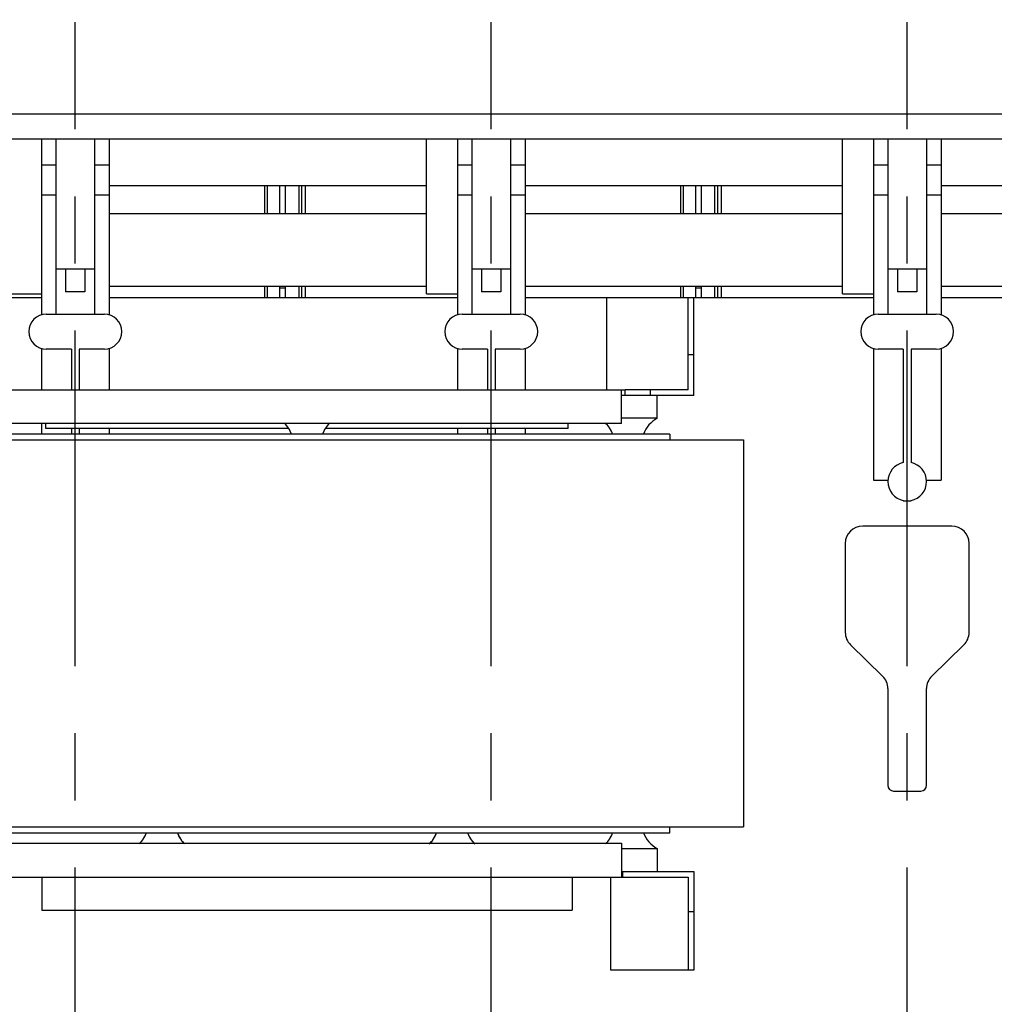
# Model space of a CAD drawing. Header units: millimetres. Extents: x 0 to 841, y 0 to 594.
# Tile 47 of 63: x 377 to 427, y 414 to 465. Entities that reach past the tile are written whole.
import ezdxf
from ezdxf.enums import TextEntityAlignment as Align

# ---------------------------------------------------------------- set-up
doc = ezdxf.new("R2010")
doc.units = ezdxf.units.MM
doc.header["$LTSCALE"] = 46.255
doc.linetypes.add('CENTER', pattern=[0.6, 0.375, -0.075, 0.075, -0.075])
doc.layers.get('0').update_dxf_attribs({"linetype": 'CONTINUOUS'})
for name, color, linetype in [('25007_060000_TLKGS_KGS_V_ABL8', 7, 'CONTINUOUS'), ('25007_061000_TLKGS_KGS_V_ABL24', 7, 'CONTINUOUS'), ('25007_884500_27_SIMPLE1_T1_X_PBL96', 7, 'CONTINUOUS'), ('25007_884500_27_SIMPLE1_T2_X_PBL97', 7, 'CONTINUOUS'), ('25007_884500_27_SIMPLE1_T3_X_PBL84', 7, 'CONTINUOUS'), ('25007_884500_27_SIMPLE1_X_ABL83', 7, 'CONTINUOUS'), ('25087_000000_IMO-2_SKL_PBL100', 7, 'CONTINUOUS'), ('25087_000000_TLKGS_MARKETING_ABL3', 7, 'CONTINUOUS'), ('25087_030000_TLKGS_V_ABL4', 7, 'CONTINUOUS'), ('25087_100000_TLKGS_V_ABL29', 7, 'CONTINUOUS'), ('25087_111000_21_SIMPLE1_A_ABL72', 7, 'CONTINUOUS'), ('25087_111000_21_SIMPLE1_T1_A_PBL73', 7, 'CONTINUOUS'), ('25087_111000_21_SIMPLE1_T2_A_PBL101', 7, 'CONTINUOUS'), ('25087_111000_21_SIMPLE1_T2_A_PBL108', 7, 'CONTINUOUS'), ('25087_111000_21_SIMPLE1_T2_A_PBL88', 7, 'CONTINUOUS'), ('25087_171000_21_SIMPLE1_A_ABL111', 7, 'CONTINUOUS'), ('25087_171000_21_SIMPLE1_T1_A_PBL112', 7, 'CONTINUOUS'), ('25087_700000_TLKGS_V_ABL5', 7, 'CONTINUOUS'), ('25087_727000_27_SIMPLE1_B_ABL6', 7, 'CONTINUOUS'), ('25087_727000_27_SIMPLE1_T1_B_PBL7', 7, 'CONTINUOUS'), ('25087_727200_01_SIMPLE1_T1_X_PBL99', 7, 'CONTINUOUS'), ('25087_727200_01_SIMPLE1_X_ABL98', 7, 'CONTINUOUS'), ('25087_800000_TLKGS_V_ABL85', 7, 'CONTINUOUS'), ('25087_832000_02_SIMPLE1_B_ABL86', 7, 'CONTINUOUS'), ('25087_832000_02_SIMPLE1_T1_B_PBL87', 7, 'CONTINUOUS'), ('new_view_1_VBL0', 7, 'CONTINUOUS')]:
    doc.layers.add(name, color=color, linetype=linetype)
doc.styles.get("Standard").update_dxf_attribs({"font": 'txt', "width": 0.6})
doc.dimstyles.new('DIMSTYLE_1', dxfattribs={"dimtxt": 3.5, "dimasz": 3.5, "dimexe": 1.8, "dimexo": 0, "dimgap": 0.875, "dimtad": 1, "dimlfac": 20, "dimdsep": 46, "dimtxsty": 'Standard', "dimblk": '_FILLED', "dimblk1": '_FILLED', "dimblk2": '_FILLED', "dimcen": 0.09, "dimadec": 0, "dimazin": 0, "dimtp": 2, "dimtm": 2, "dimtfac": 1, "dimtofl": 0, "dimtmove": 0, "dimatfit": 3, "dimldrblk": '_FILLED', "dimfxl": 1, "dimtolj": 1, "dimarcsym": 0})

# ---------------------------------------------------------------- blocks, each defined once
blk = doc.blocks.new('_FILLED')
at = {"color": 0, "linetype": 'ByBlock'}
blk.add_solid([(0, 0), (-1, 0.167), (-1, -0.167)], dxfattribs=at)
blk = doc.blocks.new('*D6')
at = {"color": 2, "linetype": 'Continuous'}
for p, q in [((294.9, 531.15), (294.9, 542.942)), ((530, 465), (530, 542.942)), ((294.9, 541.142), (412.45, 541.142)), ((530, 541.142), (412.45, 541.142))]:
    blk.add_line(p, q, dxfattribs=at)
at = {"color": 2, "linetype": 'Continuous', "xscale": 3.5, "yscale": 3.5, "zscale": 3.5, "rotation": 180}
blk.add_blockref('_FILLED', (294.9, 541.142), dxfattribs=at)
at = {"color": 2, "linetype": 'Continuous', "xscale": 3.5, "yscale": 3.5, "zscale": 3.5}
blk.add_blockref('_FILLED', (530, 541.142), dxfattribs=at)
at = {"color": 2, "linetype": 'Continuous', "width": 0.690476}
blk.add_text('4702', height=3.5, dxfattribs=at).set_placement((412.45, 542.017), align=Align.CENTER)
blk = doc.blocks.new('25087_727000_27_SIMPLE1_T1_B_PBL7', base_point=(420.218, 490.216))
at = {"layer": '25087_727000_27_SIMPLE1_T1_B_PBL7', "color": 7, "linetype": 'Continuous'}
for p, q in [((544.6, 460.25), (367.432, 460.25)), ((544.6, 458.95), (367.432, 458.95))]:
    blk.add_line(p, q, dxfattribs=at)
blk = doc.blocks.new('25087_727000_27_SIMPLE1_B_ABL6', base_point=(420.218, 490.216))
at = {"layer": '25087_727000_27_SIMPLE1_T1_B_PBL7'}
blk.add_blockref('25087_727000_27_SIMPLE1_T1_B_PBL7', (420.218, 490.216), dxfattribs=at)
blk = doc.blocks.new('25087_727200_01_SIMPLE1_T1_X_PBL99', base_point=(454.75, 449.6))
at = {"layer": '25087_727200_01_SIMPLE1_T1_X_PBL99', "color": 7, "linetype": 'Continuous'}
for p, q in [((377.75, 458.95), (377.75, 449.865)), ((378.5, 458.95), (378.5, 449.9)), ((380.5, 458.95), (380.5, 449.9)), ((381.25, 458.95), (381.25, 449.865)), ((399.25, 458.95), (399.25, 449.865)), ((400, 458.95), (400, 449.9)), ((402, 458.95), (402, 449.9)), ((402.75, 458.95), (402.75, 449.865)), ((420.75, 458.95), (420.75, 449.865)), ((421.5, 458.95), (421.5, 449.9)), ((423.5, 458.95), (423.5, 449.9)), ((424.25, 458.95), (424.25, 449.865)), ((377.75, 457.63), (378.5, 457.63)), ((380.5, 457.63), (381.25, 457.63)), ((399.25, 457.63), (400, 457.63)), ((402, 457.63), (402.75, 457.63)), ((420.75, 457.63), (421.5, 457.63)), ((423.5, 457.63), (424.25, 457.63)), ((377.75, 456.08), (378.5, 456.08)), ((380.5, 456.08), (381.25, 456.08)), ((399.25, 456.08), (400, 456.08)), ((402, 456.08), (402.75, 456.08)), ((420.75, 456.08), (421.5, 456.08)), ((423.5, 456.08), (424.25, 456.08)), ((378.5, 452.25), (380.5, 452.25)), ((379, 452.25), (379, 451.05)), ((380, 452.25), (380, 451.05)), ((400, 452.25), (402, 452.25)), ((400.5, 452.25), (400.5, 451.05)), ((401.5, 452.25), (401.5, 451.05)), ((421.5, 452.25), (423.5, 452.25)), ((422, 452.25), (422, 451.05)), ((423, 452.25), (423, 451.05)), ((380, 451.05), (379, 451.05)), ((401.5, 451.05), (400.5, 451.05)), ((423, 451.05), (422, 451.05)), ((378, 449.9), (381, 449.9)), ((399.5, 449.9), (402.5, 449.9)), ((421, 449.9), (424, 449.9)), ((377.75, 448.135), (377.75, 446)), ((379.3, 448.1), (378, 448.1)), ((379.3, 448.1), (379.3, 446)), ((379.7, 448.1), (379.7, 446)), ((381, 448.1), (379.7, 448.1)), ((381.25, 448.135), (381.25, 446)), ((399.25, 448.135), (399.25, 446)), ((400.8, 448.1), (399.5, 448.1)), ((400.8, 448.1), (400.8, 446)), ((401.2, 448.1), (401.2, 446)), ((402.5, 448.1), (401.2, 448.1)), ((402.75, 448.135), (402.75, 446)), ((420.75, 448.135), (420.75, 441.33)), ((422.3, 448.1), (421, 448.1)), ((422.3, 448.1), (422.3, 442.23)), ((422.7, 448.1), (422.7, 442.23)), ((424, 448.1), (422.7, 448.1)), ((424.25, 448.135), (424.25, 441.33)), ((377.75, 444.25), (377.75, 443.7)), ((379.3, 444), (379.3, 443.7)), ((379.7, 444), (379.7, 443.7)), ((381.25, 444), (381.25, 443.7)), ((399.25, 444), (399.25, 443.7)), ((400.8, 444), (400.8, 443.7)), ((401.2, 444), (401.2, 443.7)), ((402.75, 444), (402.75, 443.7)), ((420.75, 441.33), (421.503, 441.33)), ((423.497, 441.33), (424.25, 441.33)), ((422.3, 440.27), (422.3, 440.25)), ((422.7, 440.27), (422.7, 440.25)), ((422.3, 440.25), (422.7, 440.25))]:
    blk.add_line(p, q, dxfattribs=at)
for centre, radius, start, end in [((378, 449), 0.9, 90, 270), ((381, 449), 0.9, 270, 90), ((399.5, 449), 0.9, 90, 270), ((402.5, 449), 0.9, 270, 90), ((421, 449), 0.9, 90, 270), ((424, 449), 0.9, 270, 90), ((422.5, 441.25), 1, 101.537, 258.463), ((422.5, 441.25), 1, 281.537, 78.463)]:
    blk.add_arc(centre, radius, start, end, dxfattribs=at)
blk = doc.blocks.new('25087_727200_01_SIMPLE1_X_ABL98', base_point=(454.75, 449.600125))
at = {"layer": '25087_727200_01_SIMPLE1_T1_X_PBL99'}
blk.add_blockref('25087_727200_01_SIMPLE1_T1_X_PBL99', (454.75, 449.600125), dxfattribs=at)
blk = doc.blocks.new('25087_700000_TLKGS_V_ABL5', base_point=(420.218, 480.866))
at = {"layer": '25087_727000_27_SIMPLE1_B_ABL6'}
blk.add_blockref('25087_727000_27_SIMPLE1_B_ABL6', (420.218, 490.216), dxfattribs=at)
at = {"layer": '25087_727200_01_SIMPLE1_X_ABL98'}
blk.add_blockref('25087_727200_01_SIMPLE1_X_ABL98', (454.75, 449.6), dxfattribs=at)
blk = doc.blocks.new('25087_111000_21_SIMPLE1_T1_A_PBL73', base_point=(451.625, 413.875))
at = {"layer": '25087_111000_21_SIMPLE1_T1_A_PBL73', "color": 7, "linetype": 'Continuous'}
for p, q in [((377.75, 450.75), (375.975, 450.75)), ((399.25, 450.75), (381.25, 450.75)), ((406.975, 450.75), (402.75, 450.75)), ((420.75, 450.75), (411.475, 450.75)), ((442.25, 450.75), (424.25, 450.75)), ((424.8, 438.95), (420.2, 438.95)), ((419.3, 438.05), (419.3, 433.45)), ((425.7, 433.45), (425.7, 438.05)), ((419.573, 432.805), (421.227, 431.195)), ((423.773, 431.195), (425.427, 432.805)), ((421.5, 430.55), (421.5, 425.55)), ((423.5, 425.55), (423.5, 430.55)), ((421.8, 425.25), (423.2, 425.25))]:
    blk.add_line(p, q, dxfattribs=at)
for centre, radius, start, end in [((420.2, 438.05), 0.9, 90, 180), ((424.8, 438.05), 0.9, 0, 90), ((420.2, 433.45), 0.9, 180, 225.7957), ((424.8, 433.45), 0.9, 314.2043, 360), ((420.6, 430.55), 0.9, 0, 45.7957), ((424.4, 430.55), 0.9, 134.2043, 180), ((421.8, 425.55), 0.3, 180, 270), ((423.2, 425.55), 0.3, 270, 360)]:
    blk.add_arc(centre, radius, start, end, dxfattribs=at)
blk = doc.blocks.new('25087_111000_21_SIMPLE1_T2_A_PBL88', base_point=(379.974, 453.651))
at = {"layer": '25087_111000_21_SIMPLE1_T2_A_PBL88', "color": 7, "linetype": 'Continuous'}
for p, q in [((369.899, 455.87), (369.899, 456.552)), ((389.296, 455.105), (389.296, 456.552)), ((389.436, 455.105), (389.436, 456.552)), ((390.05, 456.552), (390.05, 455.105)), ((389.296, 450.75), (389.296, 451.355)), ((389.436, 450.75), (389.436, 451.355)), ((390.05, 451.355), (390.05, 450.75))]:
    blk.add_line(p, q, dxfattribs=at)
blk = doc.blocks.new('25087_111000_21_SIMPLE1_T2_A_PBL101', base_point=(400.95, 453.651))
at = {"layer": '25087_111000_21_SIMPLE1_T2_A_PBL101', "color": 7, "linetype": 'Continuous'}
for p, q in [((390.35, 456.552), (390.35, 455.105)), ((391.064, 455.105), (391.064, 456.552)), ((391.205, 455.105), (391.205, 456.552)), ((391.399, 455.105), (391.399, 456.552)), ((410.796, 455.105), (410.796, 456.552)), ((410.936, 455.105), (410.936, 456.552)), ((411.55, 456.552), (411.55, 455.105)), ((390.35, 451.355), (390.35, 450.75)), ((391.064, 450.75), (391.064, 451.355)), ((391.205, 450.75), (391.205, 451.355)), ((391.399, 450.75), (391.399, 451.355)), ((410.796, 450.75), (410.796, 451.355)), ((410.936, 450.75), (410.936, 451.355)), ((411.55, 451.355), (411.55, 450.75))]:
    blk.add_line(p, q, dxfattribs=at)
blk = doc.blocks.new('25087_111000_21_SIMPLE1_T2_A_PBL108', base_point=(422.45, 453.651))
at = {"layer": '25087_111000_21_SIMPLE1_T2_A_PBL108', "color": 7, "linetype": 'Continuous'}
for p, q in [((411.85, 456.552), (411.85, 455.105)), ((412.564, 455.105), (412.564, 456.552)), ((412.705, 455.105), (412.705, 456.552)), ((412.899, 455.105), (412.899, 456.552)), ((432.296, 455.105), (432.296, 456.552)), ((432.436, 455.105), (432.436, 456.552)), ((433.05, 456.552), (433.05, 455.105)), ((411.85, 451.355), (411.85, 450.75)), ((412.564, 450.75), (412.564, 451.355)), ((412.705, 450.75), (412.705, 451.355)), ((412.899, 450.75), (412.899, 451.355)), ((432.296, 450.75), (432.296, 451.355)), ((432.436, 450.75), (432.436, 451.355)), ((433.05, 451.355), (433.05, 450.75))]:
    blk.add_line(p, q, dxfattribs=at)
blk = doc.blocks.new('25087_111000_21_SIMPLE1_A_ABL72', base_point=(451.625, 417.975))
at = {"layer": '25087_111000_21_SIMPLE1_T1_A_PBL73'}
blk.add_blockref('25087_111000_21_SIMPLE1_T1_A_PBL73', (451.625, 413.875), dxfattribs=at)
at = {"layer": '25087_111000_21_SIMPLE1_T2_A_PBL101'}
blk.add_blockref('25087_111000_21_SIMPLE1_T2_A_PBL101', (400.95, 453.651), dxfattribs=at)
at = {"layer": '25087_111000_21_SIMPLE1_T2_A_PBL108'}
blk.add_blockref('25087_111000_21_SIMPLE1_T2_A_PBL108', (422.45, 453.651), dxfattribs=at)
at = {"layer": '25087_111000_21_SIMPLE1_T2_A_PBL88'}
blk.add_blockref('25087_111000_21_SIMPLE1_T2_A_PBL88', (379.974, 453.651), dxfattribs=at)
blk = doc.blocks.new('25087_171000_21_SIMPLE1_T1_A_PBL112', base_point=(465.775, 454.85))
at = {"layer": '25087_171000_21_SIMPLE1_T1_A_PBL112', "color": 7, "linetype": 'Continuous'}
for p, q in [((390.35, 451.25), (390.05, 451.25)), ((411.85, 451.25), (411.55, 451.25))]:
    blk.add_line(p, q, dxfattribs=at)
blk = doc.blocks.new('25087_171000_21_SIMPLE1_A_ABL111', base_point=(465.775, 454.85))
at = {"layer": '25087_171000_21_SIMPLE1_T1_A_PBL112'}
blk.add_blockref('25087_171000_21_SIMPLE1_T1_A_PBL112', (465.775, 454.85), dxfattribs=at)
blk = doc.blocks.new('25087_100000_TLKGS_V_ABL29', base_point=(451.125, 399.65))
at = {"layer": '25087_111000_21_SIMPLE1_A_ABL72'}
blk.add_blockref('25087_111000_21_SIMPLE1_A_ABL72', (451.625, 417.975), dxfattribs=at)
at = {"layer": '25087_171000_21_SIMPLE1_A_ABL111'}
blk.add_blockref('25087_171000_21_SIMPLE1_A_ABL111', (465.775, 454.85), dxfattribs=at)
blk = doc.blocks.new('25087_832000_02_SIMPLE1_T1_B_PBL87', base_point=(451.225, 454.952))
at = {"layer": '25087_832000_02_SIMPLE1_T1_B_PBL87', "color": 7, "linetype": 'Continuous'}
for p, q in [((397.65, 450.953), (397.65, 458.95)), ((419.15, 450.953), (419.15, 458.95)), ((381.25, 456.552), (397.65, 456.552)), ((402.75, 456.552), (419.15, 456.552)), ((424.25, 456.552), (440.65, 456.552)), ((381.25, 455.105), (397.65, 455.105)), ((402.75, 455.105), (419.15, 455.105)), ((424.25, 455.105), (440.65, 455.105)), ((376.15, 450.953), (377.75, 450.953)), ((381.25, 451.355), (397.65, 451.355)), ((397.65, 450.953), (399.25, 450.953)), ((402.75, 451.355), (419.15, 451.355)), ((419.15, 450.953), (420.75, 450.953)), ((424.25, 451.355), (440.65, 451.355))]:
    blk.add_line(p, q, dxfattribs=at)
blk = doc.blocks.new('25087_832000_02_SIMPLE1_B_ABL86', base_point=(451.225, 454.952))
at = {"layer": '25087_832000_02_SIMPLE1_T1_B_PBL87'}
blk.add_blockref('25087_832000_02_SIMPLE1_T1_B_PBL87', (451.225, 454.952), dxfattribs=at)
blk = doc.blocks.new('25087_800000_TLKGS_V_ABL85', base_point=(451.225, 454.952))
at = {"layer": '25087_832000_02_SIMPLE1_B_ABL86'}
blk.add_blockref('25087_832000_02_SIMPLE1_B_ABL86', (451.225, 454.952), dxfattribs=at)
blk = doc.blocks.new('25087_030000_TLKGS_V_ABL4', base_point=(426.343, 430.916))
at = {"layer": '25087_100000_TLKGS_V_ABL29'}
blk.add_blockref('25087_100000_TLKGS_V_ABL29', (451.125, 399.65), dxfattribs=at)
at = {"layer": '25087_700000_TLKGS_V_ABL5'}
blk.add_blockref('25087_700000_TLKGS_V_ABL5', (420.218, 480.866), dxfattribs=at)
at = {"layer": '25087_800000_TLKGS_V_ABL85'}
blk.add_blockref('25087_800000_TLKGS_V_ABL85', (451.225, 454.952), dxfattribs=at)
blk = doc.blocks.new('25007_884500_27_SIMPLE1_T3_X_PBL84', base_point=(391.475, 433.4))
at = {"layer": '25007_884500_27_SIMPLE1_T3_X_PBL84', "color": 7, "linetype": 'Continuous'}
for p, q in [((368.9125, 443.4), (368.9125, 423.4)), ((368.9125, 443.4), (414.0375, 443.4)), ((414.0375, 443.4), (414.0375, 423.4)), ((368.9125, 423.4), (414.0375, 423.4))]:
    blk.add_line(p, q, dxfattribs=at)
blk = doc.blocks.new('25007_884500_27_SIMPLE1_T1_X_PBL96', base_point=(391.475, 419.8))
at = {"layer": '25007_884500_27_SIMPLE1_T1_X_PBL96', "color": 7, "linetype": 'Continuous'}
for p, q in [((372.725, 423.1), (372.725, 423.4)), ((372.725, 423.1), (410.225, 423.1)), ((410.225, 423.1), (410.225, 423.4)), ((375.225, 422.55), (375.225, 420.8)), ((375.225, 422.55), (407.725, 422.55)), ((407.725, 422.55), (407.725, 420.8)), ((373.375, 422.281), (373.375, 421.1)), ((373.375, 422.281), (375.225, 422.281)), ((407.725, 422.281), (409.575, 422.281)), ((409.575, 422.281), (409.575, 421.1)), ((371.475, 416), (371.475, 421.1)), ((371.475, 421.1), (375.158, 421.1)), ((375.158, 421.1), (375.158, 420.8)), ((375.158, 421.1), (375.225, 421.1)), ((407.725, 421.1), (407.792, 421.1)), ((407.792, 421.1), (411.475, 421.1)), ((407.792, 421.1), (407.792, 420.8)), ((411.475, 421.1), (411.475, 416)), ((371.775, 420.8), (371.775, 416)), ((371.775, 420.8), (375.158, 420.8)), ((375.158, 420.8), (407.792, 420.8)), ((375.775, 416), (375.775, 420.8)), ((377.775, 420.8), (377.775, 419.1)), ((405.175, 420.8), (405.175, 419.1)), ((407.175, 416), (407.175, 420.8)), ((407.792, 420.8), (411.175, 420.8)), ((411.175, 420.8), (411.175, 416)), ((371.475, 419), (371.775, 419)), ((377.775, 419.1), (405.175, 419.1)), ((411.475, 419), (411.175, 419)), ((371.475, 416), (371.775, 416)), ((371.775, 416), (375.775, 416)), ((411.175, 416), (407.175, 416)), ((411.475, 416), (411.175, 416))]:
    blk.add_line(p, q, dxfattribs=at)
for centre, start, end in [((372.661, 423.6), 298.4343, 340.5301), ((372.661, 423.6), 298.4343, 340.5301), ((377.089, 423.6), 199.4699, 226.2424), ((377.089, 423.6), 199.4699, 224.6555), ((381.761, 423.6), 313.7576, 340.5301), ((381.761, 423.6), 315.3445, 340.5301), ((386.189, 423.6), 199.4699, 226.2424), ((386.189, 423.6), 199.4699, 224.6555), ((396.761, 423.6), 313.7576, 340.5301), ((396.761, 423.6), 315.3445, 340.5301), ((401.189, 423.6), 199.4699, 226.2424), ((401.189, 423.6), 199.4699, 224.6555), ((405.861, 423.6), 313.7576, 340.5301), ((405.861, 423.6), 315.3445, 340.5301), ((410.289, 423.6), 199.4699, 241.5657), ((410.289, 423.6), 199.4699, 241.5657)]:
    blk.add_arc(centre, 1.5, start, end, dxfattribs=at)
blk = doc.blocks.new('25007_884500_27_SIMPLE1_T2_X_PBL97', base_point=(391.475, 446.975))
at = {"layer": '25007_884500_27_SIMPLE1_T2_X_PBL97', "color": 7, "linetype": 'Continuous'}
for p, q in [((371.475, 445.7), (371.475, 450.75)), ((371.775, 450.75), (371.475, 450.75)), ((371.775, 446), (371.775, 450.75)), ((371.775, 450.75), (375.975, 450.75)), ((375.975, 446), (375.975, 450.75)), ((406.975, 446), (406.975, 450.75)), ((411.475, 450.75), (406.975, 450.75)), ((411.175, 446), (411.175, 450.75)), ((411.475, 445.7), (411.475, 450.75)), ((371.775, 447.8), (371.475, 447.8)), ((411.475, 447.8), (411.175, 447.8)), ((375.034, 446), (371.775, 446)), ((373.725, 445.7), (373.725, 446)), ((375.034, 445.7), (375.034, 446)), ((375.034, 446), (407.916, 446)), ((375.225, 444.25), (375.225, 446)), ((407.725, 444.25), (407.725, 446)), ((407.916, 445.7), (407.916, 446)), ((411.175, 446), (407.916, 446)), ((409.225, 445.7), (409.225, 446)), ((375.034, 445.7), (371.475, 445.7)), ((373.375, 444.519), (373.375, 445.7)), ((375.225, 445.7), (375.034, 445.7)), ((407.916, 445.7), (407.725, 445.7)), ((411.475, 445.7), (407.916, 445.7)), ((409.575, 444.519), (409.575, 445.7)), ((375.225, 444.519), (373.375, 444.519)), ((409.575, 444.519), (407.725, 444.519)), ((407.725, 444.25), (375.225, 444.25)), ((377.975, 444), (377.975, 444.25)), ((390.524, 444), (377.975, 444)), ((404.975, 444), (392.426, 444)), ((404.975, 444), (404.975, 444.25)), ((372.725, 443.7), (372.725, 443.4)), ((410.225, 443.7), (372.725, 443.7)), ((410.225, 443.7), (410.225, 443.4))]:
    blk.add_line(p, q, dxfattribs=at)
for centre, start, end in [((372.661, 443.2), 19.4699, 61.5657), ((372.661, 443.2), 19.4699, 61.5657), ((410.289, 443.2), 118.4343, 160.5301), ((410.289, 443.2), 118.4343, 160.5301), ((377.089, 443.2), 133.7576, 160.5301), ((377.089, 443.2), 135.3445, 160.5301), ((389.261, 443.2), 19.4699, 46.2424), ((389.261, 443.2), 19.4699, 44.6555), ((393.689, 443.2), 133.7576, 160.5301), ((393.689, 443.2), 135.3445, 160.5301), ((405.861, 443.2), 19.4699, 46.2424), ((405.861, 443.2), 19.4699, 44.6555)]:
    blk.add_arc(centre, 1.5, start, end, dxfattribs=at)
blk = doc.blocks.new('25007_884500_27_SIMPLE1_X_ABL83', base_point=(391.475, 433.375))
at = {"layer": '25007_884500_27_SIMPLE1_T1_X_PBL96'}
blk.add_blockref('25007_884500_27_SIMPLE1_T1_X_PBL96', (391.475, 419.8), dxfattribs=at)
at = {"layer": '25007_884500_27_SIMPLE1_T2_X_PBL97'}
blk.add_blockref('25007_884500_27_SIMPLE1_T2_X_PBL97', (391.475, 446.975), dxfattribs=at)
at = {"layer": '25007_884500_27_SIMPLE1_T3_X_PBL84'}
blk.add_blockref('25007_884500_27_SIMPLE1_T3_X_PBL84', (391.475, 433.4), dxfattribs=at)
blk = doc.blocks.new('25007_061000_TLKGS_KGS_V_ABL24', base_point=(368.436, 400.795))
at = {"layer": '25007_884500_27_SIMPLE1_X_ABL83'}
blk.add_blockref('25007_884500_27_SIMPLE1_X_ABL83', (391.475, 433.375), dxfattribs=at)
blk = doc.blocks.new('25007_060000_TLKGS_KGS_V_ABL8', base_point=(342.97, 430.149))
at = {"layer": '25007_061000_TLKGS_KGS_V_ABL24'}
blk.add_blockref('25007_061000_TLKGS_KGS_V_ABL24', (368.436, 400.795), dxfattribs=at)
blk = doc.blocks.new('25087_000000_TLKGS_MARKETING_ABL3', base_point=(417.751, 430.341))
at = {"layer": '25007_060000_TLKGS_KGS_V_ABL8'}
blk.add_blockref('25007_060000_TLKGS_KGS_V_ABL8', (342.97, 430.149), dxfattribs=at)
at = {"layer": '25087_030000_TLKGS_V_ABL4'}
blk.add_blockref('25087_030000_TLKGS_V_ABL4', (426.343, 430.916), dxfattribs=at)
blk = doc.blocks.new('25087_000000_IMO-2_SKL_PBL100', base_point=(451.175, 420.6))
at = {"layer": '25087_000000_IMO-2_SKL_PBL100', "color": 2, "linetype": 'CENTER'}
for p, q in [((379.5, 376.2), (379.5, 465)), ((401, 376.2), (401, 465)), ((422.5, 376.2), (422.5, 465))]:
    blk.add_line(p, q, dxfattribs=at)
blk = doc.blocks.new('NEW_VIEW_1_VBL0', base_point=(417.751, 435.171))
at = {"layer": '25087_000000_IMO-2_SKL_PBL100'}
blk.add_blockref('25087_000000_IMO-2_SKL_PBL100', (451.175, 420.6), dxfattribs=at)
at = {"layer": '25087_000000_TLKGS_MARKETING_ABL3'}
blk.add_blockref('25087_000000_TLKGS_MARKETING_ABL3', (417.751, 430.341), dxfattribs=at)

msp = doc.modelspace()

# ---------------------------------------------------------------- block references
at = {"layer": 'new_view_1_VBL0'}
msp.add_blockref('NEW_VIEW_1_VBL0', (417.75134, 435.17105), dxfattribs=at)

# ---------------------------------------------------------------- dimensions: what is measured, and where the dimension line sits
at = {"color": 2, "linetype": 'Continuous'}
dim = msp.add_linear_dim(base=(294.9, 541.1421), p1=(530, 465), p2=(294.9, 531.15), angle=180, dimstyle='DIMSTYLE_1', dxfattribs=at)
dim.commit()
dim.dimension.update_dxf_attribs({"geometry": '*D6', "text_midpoint": (412.11667, 541.1421), "dimtype": 160})

doc.saveas('drawing.dxf')
